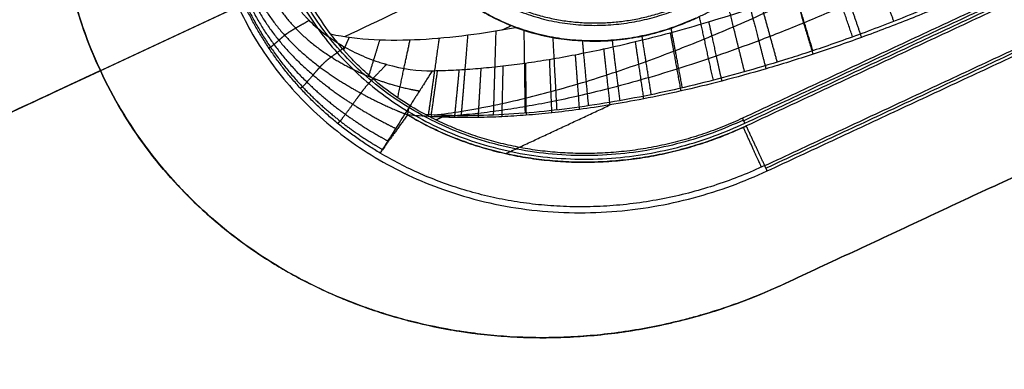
# Model space of a CAD drawing. Header units: millimetres. Extents: x -1437 to 1444, y -1373 to 1332.
# Tile 192 of 256: x -448 to -423, y 804 to 813. Entities that reach past the tile are written whole.
import ezdxf

# ---------------------------------------------------------------- set-up
doc = ezdxf.new("R2010")
doc.units = ezdxf.units.MM
doc.layers.add('Default', color=7, linetype='Continuous', true_color=0x000000)

msp = doc.modelspace()

# ---------------------------------------------------------------- linework, layer by layer
at = {"layer": 'Default'}
msp.add_line((228.577, 1126.321, -991.386), (-587.1, 745.965, -991.386), dxfattribs=at)
for points, degree, knots in [([(-587.1, 745.965, -977.576), (-592.326, 757.172, -977.576), (-596.982, 768.625, -978.074), (-603.105, 786.178, -979.563), (-605.002, 792.092, -980.182), (-607.629, 801.056, -981.295), (-608.469, 804.06, -981.697), (-609.672, 808.59, -982.344), (-610.261, 810.861, -982.68), (-610.922, 813.521, -983.09), (-611.247, 814.853, -983.301), (-611.408, 815.52, -983.407), (-611.477, 815.806, -983.453), (-611.523, 815.997, -983.484), (-611.546, 816.094, -983.499), (-614.433, 828.183, -985.449), (-616.685, 840.253, -987.82), (-619.11, 858.484, -992.001), (-619.759, 864.582, -993.498), (-620.489, 873.763, -995.896), (-620.692, 876.83, -996.72), (-620.934, 881.438, -997.993), (-621.04, 883.744, -998.639), (-621.136, 886.439, -999.409), (-621.172, 887.595, -999.742), (-621.194, 888.366, -999.965), (-621.204, 888.753, -1000.077), (-621.371, 895.28, -1001.977), (-621.36, 901.446, -1003.862), (-621.085, 910.731, -1006.827), (-620.951, 913.832, -1007.839), (-620.684, 918.493, -1009.389), (-620.534, 920.825, -1010.173), (-620.33, 923.551, -1011.101), (-620.221, 924.915, -1011.569), (-620.165, 925.597, -1011.804), (-620.136, 925.938, -1011.921), (-620.124, 926.085, -1011.972), (-620.115, 926.182, -1012.005), (-620.111, 926.229, -1012.022), (-619.559, 932.711, -1014.26), (-618.827, 939.129, -1016.558), (-617.447, 948.737, -1020.111), (-616.94, 951.936, -1021.313), (-616.108, 956.731, -1023.141), (-615.674, 959.127, -1024.062), (-615.136, 961.921, -1025.146), (-614.86, 963.318, -1025.691), (-614.719, 964.016, -1025.964), (-614.649, 964.365, -1026.1), (-614.618, 964.514, -1026.159), (-614.598, 964.614, -1026.198), (-614.588, 964.662, -1026.217), (-611.881, 977.95, -1031.426), (-608.424, 991.037, -1036.82), (-602.063, 1010.462, -1045.112), (-599.747, 1016.902, -1047.909), (-595.975, 1026.513, -1052.141), (-594.668, 1029.708, -1053.557), (-592.633, 1034.489, -1055.688), (-591.597, 1036.876, -1056.755), (-590.355, 1039.656, -1058.002), (-589.726, 1041.044, -1058.626), (-589.409, 1041.738, -1058.938), (-589.273, 1042.036, -1059.072), (-589.182, 1042.234, -1059.162), (-589.137, 1042.331, -1059.205), (-583.175, 1055.311, -1065.05), (-576.532, 1067.86, -1070.806), (-568.245, 1081.607, -1077.136), (-567.196, 1083.32, -1077.925), (-566.133, 1085.026, -1078.711), (-565.956, 1085.31, -1078.842), (-565.893, 1085.41, -1078.888), (-565.769, 1085.608, -1078.979), (-565.459, 1086.105, -1079.208), (-564.649, 1087.393, -1079.801), (-561.884, 1091.739, -1081.803), (-557.24, 1098.78, -1085.04), (-552.94, 1104.936, -1087.858), (-549.651, 1109.514, -1089.946), (-547.991, 1111.793, -1090.983), (-546.026, 1114.435, -1092.182), (-545.037, 1115.752, -1092.779), (-544.541, 1116.409, -1093.077), (-544.292, 1116.737, -1093.225), (-544.168, 1116.901, -1093.3), (-544.114, 1116.972, -1093.332), (-544.079, 1117.019, -1093.353), (-544.06, 1117.043, -1093.364), (-539.755, 1122.715, -1095.93), (-535.272, 1128.316, -1098.445), (-528.257, 1136.643, -1102.135), (-525.87, 1139.407, -1103.35), (-522.216, 1143.534, -1105.151), (-520.372, 1145.593, -1106.046), (-518.187, 1147.987, -1107.078), (-517.087, 1149.182, -1107.592), (-516.535, 1149.779, -1107.848), (-516.258, 1150.077, -1107.976), (-516.12, 1150.226, -1108.04), (-516.061, 1150.29, -1108.067), (-516.021, 1150.333, -1108.086), (-516, 1150.355, -1108.095), (-511.223, 1155.498, -1110.298), (-506.326, 1160.543, -1112.416), (-498.772, 1167.992, -1115.468), (-494.944, 1171.687, -1116.964), (-490.386, 1175.946, -1118.651), (-488.085, 1178.063, -1119.48), (-486.928, 1179.118, -1119.891), (-486.431, 1179.57, -1120.067), (-486.1, 1179.871, -1120.183), (-485.933, 1180.022, -1120.242), (-475.208, 1189.731, -1124.001), (-464.148, 1198.953, -1127.331), (-446.819, 1212.274, -1131.697), (-440.919, 1216.629, -1133.047), (-431.887, 1223.033, -1134.906), (-427.325, 1226.203, -1135.794), (-421.922, 1229.845, -1136.754), (-419.201, 1231.652, -1137.215), (-417.836, 1232.552, -1137.441), (-417.249, 1232.936, -1137.537), (-416.858, 1233.193, -1137.601), (-416.66, 1233.322, -1137.633), (-391.694, 1249.65, -1141.659), (-365.56, 1264.162, -1143.73), (-338.174, 1276.932, -1143.73)], 3, [0, 0, 0, 0, 36.313631, 36.313631, 54.470446, 54.470446, 63.548854, 63.548854, 68.088058, 70.35766, 71.492461, 72.059861, 72.343561, 72.343561, 72.627262, 72.627262, 108.940892, 108.940892, 127.097708, 127.097708, 136.176115, 136.176115, 140.715319, 142.984921, 144.119722, 144.119722, 145.254523, 145.254523, 163.411339, 163.411339, 172.489746, 172.489746, 177.02895, 179.298552, 180.433353, 181.000753, 181.284454, 181.426304, 181.426304, 181.568154, 181.568154, 199.724969, 199.724969, 208.803377, 208.803377, 213.342581, 215.612183, 216.746984, 217.314384, 217.598084, 217.739935, 217.739935, 217.881785, 217.881785, 254.195415, 254.195415, 272.352231, 272.352231, 281.430639, 281.430639, 285.969842, 288.239444, 289.374245, 289.941646, 290.225346, 290.225346, 290.509046, 290.509046, 326.822677, 326.822677, 331.361881, 331.929281, 331.929281, 332.212982, 332.212982, 332.496682, 333.631483, 335.901085, 344.979492, 354.0579, 354.0579, 358.597104, 360.866706, 362.001507, 362.568907, 362.852608, 362.994458, 363.065383, 363.065383, 363.136308, 363.136308, 381.293123, 381.293123, 390.371531, 390.371531, 394.910735, 397.180337, 398.315138, 398.882538, 399.166238, 399.308088, 399.379014, 399.379014, 399.449939, 399.449939, 417.606754, 417.606754, 426.685162, 431.224365, 433.493967, 434.628768, 435.196169, 435.196169, 435.763569, 435.763569, 472.0772, 472.0772, 490.234016, 490.234016, 499.312423, 503.851627, 506.121229, 507.25603, 507.82343, 507.82343, 508.390831, 508.390831, 581.018092, 581.018092, 581.018092, 581.018092]), ([(-586.027, 746.465, -977.991), (-591.009, 757.15, -977.991), (-595.477, 768.077, -978.45), (-601.383, 784.782, -979.806), (-603.22, 790.403, -980.369), (-605.773, 798.907, -981.378), (-606.999, 803.177, -981.923), (-608.341, 808.189, -982.631), (-608.989, 810.703, -983.002), (-609.308, 811.962, -983.192), (-609.466, 812.591, -983.288), (-609.544, 812.906, -983.337), (-609.578, 813.041, -983.357), (-609.6, 813.131, -983.371), (-609.611, 813.175, -983.378), (-612.577, 825.111, -985.22), (-614.918, 837.065, -987.493), (-617.492, 855.05, -991.495), (-618.193, 861.053, -992.927), (-619.009, 870.067, -995.216), (-619.241, 873.073, -996.002), (-619.53, 877.584, -997.215), (-619.659, 879.839, -997.831), (-619.785, 882.472, -998.563), (-619.841, 883.788, -998.933), (-619.867, 884.446, -999.118), (-619.88, 884.775, -999.211), (-619.885, 884.916, -999.251), (-619.889, 885.01, -999.278), (-619.891, 885.055, -999.291), (-620.364, 897.649, -1002.863), (-620.136, 910.187, -1006.801), (-618.732, 928.957, -1013.182), (-618.087, 935.208, -1015.387), (-616.853, 944.574, -1018.798), (-616.398, 947.694, -1019.952), (-615.648, 952.371, -1021.707), (-615.257, 954.709, -1022.591), (-614.771, 957.436, -1023.632), (-614.52, 958.799, -1024.155), (-614.393, 959.48, -1024.417), (-614.329, 959.821, -1024.549), (-614.302, 959.967, -1024.605), (-614.284, 960.064, -1024.642), (-614.275, 960.111, -1024.66), (-611.798, 973.213, -1029.714), (-608.576, 986.111, -1034.967), (-602.615, 1005.231, -1043.039), (-600.439, 1011.566, -1045.762), (-596.894, 1021.014, -1049.88), (-595.666, 1024.154, -1051.258), (-593.752, 1028.851, -1053.332), (-592.778, 1031.196, -1054.371), (-591.611, 1033.926, -1055.585), (-591.02, 1035.289, -1056.193), (-590.722, 1035.97, -1056.497), (-590.573, 1036.311, -1056.649), (-590.509, 1036.457, -1056.714), (-590.466, 1036.554, -1056.758), (-590.446, 1036.601, -1056.778), (-584.712, 1049.637, -1062.601), (-578.291, 1062.24, -1068.357), (-567.617, 1080.619, -1076.784), (-563.886, 1086.659, -1079.559), (-558.031, 1095.594, -1083.655), (-556.037, 1098.552, -1085.009), (-552.982, 1102.959, -1087.022), (-551.438, 1105.154, -1088.024), (-549.609, 1107.703, -1089.185), (-548.688, 1108.975, -1089.763), (-548.225, 1109.61, -1090.052), (-548.027, 1109.881, -1090.175), (-547.895, 1110.063, -1090.258), (-547.829, 1110.152, -1090.298), (-539.13, 1122.036, -1095.697), (-529.9, 1133.369, -1100.773), (-515.189, 1149.748, -1107.86), (-510.141, 1155.103, -1110.134), (-502.355, 1162.988, -1113.405), (-499.725, 1165.592, -1114.472), (-495.725, 1169.461, -1116.036), (-493.713, 1171.387, -1116.809), (-491.68, 1173.299, -1117.568), (-490.321, 1174.57, -1118.07), (-489.64, 1175.203, -1118.32), (-477.985, 1185.987, -1122.55), (-466.556, 1195.67, -1126.098), (-448.747, 1209.547, -1130.713), (-442.699, 1214.064, -1132.134), (-433.463, 1220.683, -1134.083), (-430.357, 1222.862, -1134.703), (-425.657, 1226.093, -1135.586), (-423.297, 1227.699, -1136.016), (-420.922, 1229.29, -1136.429), (-419.335, 1230.348, -1136.7), (-418.537, 1230.877, -1136.834), (-405.024, 1239.79, -1139.069), (-391.994, 1247.694, -1140.659), (-365.327, 1262.563, -1142.782), (-351.69, 1269.527, -1143.315), (-337.751, 1276.027, -1143.315)], 3, [0, 0, 0, 0, 36.205898, 36.205898, 54.308847, 54.308847, 63.360322, 67.886059, 70.148928, 71.280362, 71.846079, 72.128938, 72.270367, 72.270367, 72.411796, 72.411796, 108.617695, 108.617695, 126.720644, 126.720644, 135.772118, 135.772118, 140.297856, 142.560724, 143.692159, 144.257876, 144.540734, 144.682164, 144.682164, 144.823593, 144.823593, 181.029491, 181.029491, 199.13244, 199.13244, 208.183915, 208.183915, 212.709652, 214.972521, 216.103955, 216.669672, 216.952531, 217.09396, 217.09396, 217.235389, 217.235389, 253.441287, 253.441287, 271.544237, 271.544237, 280.595711, 280.595711, 285.121448, 287.384317, 288.515751, 289.081469, 289.364327, 289.505756, 289.505756, 289.647186, 289.647186, 325.853084, 325.853084, 343.956033, 343.956033, 353.007508, 353.007508, 357.533245, 359.796113, 360.927548, 361.493265, 361.776124, 361.776124, 362.058982, 362.058982, 398.26488, 398.26488, 416.367829, 416.367829, 425.419304, 425.419304, 429.945041, 432.20791, 432.20791, 434.470779, 434.470779, 470.676677, 470.676677, 488.779626, 488.779626, 497.8311, 497.8311, 502.356838, 504.619706, 504.619706, 506.882575, 506.882575, 543.088473, 543.088473, 579.294371, 579.294371, 579.294371, 579.294371]), ([(-587.1, 745.965, -977.576), (-567.854, 754.94, -994.595), (-509.054, 782.358, -1041.462), (-373.784, 845.436, -1118.87), (-253.763, 901.402, -1143.73), (-179.261, 936.143, -1143.73)], 3, [2.41548, 2.41548, 2.41548, 2.41548, 70.396144, 198.636056, 404.995527, 404.995527, 404.995527, 404.995527]), ([(-586.027, 746.465, -977.991), (-567.037, 755.32, -994.733), (-508.527, 782.604, -1041.295), (-373.66, 845.494, -1118.472), (-253.716, 901.424, -1143.315), (-179.261, 936.143, -1143.315)], 3, [2.408267, 2.408267, 2.408267, 2.408267, 69.367076, 197.537893, 403.786179, 403.786179, 403.786179, 403.786179]), ([(-438.775, 828.622, -978.155), (-439.267, 828.393, -978.155), (-439.742, 828.139, -978.154), (-440.429, 827.722, -978.152), (-440.767, 827.504, -978.15), (-441.15, 827.234, -978.148), (-441.338, 827.094, -978.147), (-441.419, 827.034, -978.147), (-441.472, 826.993, -978.146), (-441.5, 826.972, -978.146), (-441.925, 826.645, -978.143), (-442.305, 826.32, -978.139), (-442.846, 825.808, -978.134), (-443.109, 825.545, -978.13), (-443.402, 825.228, -978.126), (-443.546, 825.067, -978.124), (-443.617, 824.985, -978.123), (-443.647, 824.95, -978.123), (-443.668, 824.927, -978.122), (-443.679, 824.914, -978.122), (-443.978, 824.564, -978.118), (-444.385, 824.038, -978.111), (-444.813, 823.395, -978.102), (-445.015, 823.065, -978.097), (-445.113, 822.899, -978.095), (-445.154, 822.827, -978.094), (-445.182, 822.779, -978.093), (-445.197, 822.753, -978.093), (-445.408, 822.377, -978.087), (-445.681, 821.838, -978.08), (-445.952, 821.192, -978.071), (-446.076, 820.866, -978.066), (-446.127, 820.725, -978.064), (-446.16, 820.631, -978.063), (-446.177, 820.582, -978.062), (-446.441, 819.808, -978.052), (-446.618, 819.076, -978.043), (-446.833, 817.601, -978.026), (-446.87, 816.861, -978.018), (-446.77, 814.616, -977.998), (-446.424, 813.197, -977.991), (-445.798, 811.855, -977.991)], 3, [0, 0, 0, 0, 1.081886, 1.081886, 1.622829, 1.893301, 2.028537, 2.096155, 2.096155, 2.163772, 2.163772, 3.245659, 3.245659, 3.786602, 4.057073, 4.192309, 4.259927, 4.293736, 4.293736, 4.327545, 4.327545, 5.409431, 5.950374, 6.220846, 6.356082, 6.423699, 6.423699, 6.491317, 6.491317, 7.573204, 8.114147, 8.384618, 8.519854, 8.519854, 8.65509, 8.65509, 10.818862, 10.818862, 12.982635, 12.982635, 17.310179, 17.310179, 17.310179, 17.310179]), ([(-445.798, 811.855, -977.576), (-446.111, 812.527, -977.576), (-446.476, 813.564, -977.578), (-446.683, 814.645, -977.585), (-446.786, 815.376, -977.59), (-446.82, 815.747, -977.593), (-446.87, 816.867, -977.602), (-446.832, 817.609, -977.61), (-446.67, 818.716, -977.623), (-446.563, 819.268, -977.63), (-446.391, 819.908, -977.638), (-446.294, 820.228, -977.642), (-446.25, 820.364, -977.644), (-446.22, 820.456, -977.645), (-446.205, 820.5, -977.646), (-446.06, 820.924, -977.652), (-445.841, 821.482, -977.659), (-445.538, 822.116, -977.668), (-445.375, 822.429, -977.673), (-445.291, 822.584, -977.675), (-445.254, 822.651, -977.676), (-445.229, 822.695, -977.676), (-445.218, 822.715, -977.677), (-444.987, 823.123, -977.682), (-444.634, 823.683, -977.69), (-444.175, 824.305, -977.699), (-443.933, 824.609, -977.703), (-443.81, 824.759, -977.705), (-443.747, 824.834, -977.706), (-443.72, 824.865, -977.706), (-443.702, 824.887, -977.706), (-443.694, 824.896, -977.707), (-443.363, 825.282, -977.712), (-443.023, 825.64, -977.716), (-442.483, 826.151, -977.722), (-442.206, 826.401, -977.725), (-441.87, 826.681, -977.728), (-441.698, 826.818, -977.729), (-441.624, 826.876, -977.73), (-441.574, 826.915, -977.73), (-441.551, 826.933, -977.73), (-440.674, 827.608, -977.736), (-439.758, 828.164, -977.74), (-438.775, 828.622, -977.74)], 3, [0, 0, 0, 0, 2.1622, 3.2433, 3.2433, 4.3244, 4.3244, 6.486601, 6.486601, 7.567701, 8.108251, 8.378526, 8.513663, 8.513663, 8.648801, 8.648801, 9.729901, 10.270451, 10.540726, 10.675863, 10.743432, 10.743432, 10.811001, 10.811001, 11.892101, 12.432651, 12.702926, 12.838064, 12.905632, 12.939417, 12.939417, 12.973201, 12.973201, 14.054301, 14.054301, 14.594851, 14.865126, 15.000264, 15.067833, 15.067833, 15.135401, 15.135401, 17.297601, 17.297601, 17.297601, 17.297601]), ([(-442.734, 818.617, -971), (-442.782, 818.363, -971.016), (-442.858, 817.852, -971.042), (-442.915, 817.075, -971.07), (-442.874, 816.039, -971.106), (-442.624, 814.764, -971.138), (-442.173, 813.545, -971.148), (-441.525, 812.419, -971.121), (-440.709, 811.412, -971.08), (-439.942, 810.715, -971.045), (-439.312, 810.258, -971.027), (-438.873, 809.984, -971.01), (-438.649, 809.856, -971)], 5, [-0.000078, -0.000078, -0.000078, -0.000078, -0.000078, -0.000078, 0.125, 0.250001, 0.375001, 0.500001, 0.625001, 0.750001, 0.875, 0.999986, 0.999986, 0.999986, 0.999986, 0.999986, 0.999986]), ([(-442.478, 818.582, -970.627), (-442.54, 818.338, -970.653), (-442.644, 817.841, -970.695), (-442.74, 817.08, -970.738), (-442.746, 816.051, -970.792), (-442.539, 814.782, -970.837), (-442.107, 813.574, -970.847), (-441.441, 812.484, -970.794), (-440.595, 811.53, -970.723), (-439.809, 810.877, -970.674), (-439.172, 810.45, -970.655), (-438.733, 810.194, -970.638), (-438.511, 810.074, -970.627)], 5, [-0.000035, -0.000035, -0.000035, -0.000035, -0.000035, -0.000035, 0.125, 0.250001, 0.375001, 0.500001, 0.625001, 0.750001, 0.875, 1, 1, 1, 1, 1, 1]), ([(-442.107, 818.532, -970.377), (-442.19, 818.299, -970.405), (-442.334, 817.819, -970.445), (-442.486, 817.074, -970.476), (-442.556, 816.056, -970.513), (-442.41, 814.8, -970.544), (-442.008, 813.618, -970.549), (-441.322, 812.587, -970.491), (-440.441, 811.712, -970.428), (-439.626, 811.12, -970.397), (-438.977, 810.731, -970.395), (-438.534, 810.499, -970.386), (-438.311, 810.39, -970.377)], 5, [-0.0000067, -0.0000067, -0.0000067, -0.0000067, -0.0000067, -0.0000067, 0.1250003, 0.2500007, 0.375001, 0.5000013, 0.625001, 0.7500007, 0.8750003, 0.9999428, 0.9999428, 0.9999428, 0.9999428, 0.9999428, 0.9999428]), ([(-441.675, 818.474, -970.287), (-441.781, 818.252, -970.303), (-441.969, 817.791, -970.317), (-442.18, 817.068, -970.304), (-442.317, 816.067, -970.285), (-442.238, 814.832, -970.27), (-441.875, 813.678, -970.263), (-441.177, 812.707, -970.222), (-440.268, 811.911, -970.207), (-439.426, 811.385, -970.232), (-438.759, 811.047, -970.271), (-438.304, 810.849, -970.286), (-438.077, 810.759, -970.287)], 5, [-8.666014, -8.666014, -8.666014, -8.666014, -8.666014, -8.666014, -7.582759, -6.499505, -5.41625, -4.332995, -3.249746, -2.166498, -1.083249, 0, 0, 0, 0, 0, 0]), ([(-440.991, 818.382, -970.157), (-441.128, 818.181, -970.16), (-441.375, 817.755, -970.14), (-441.659, 817.078, -970.069), (-441.882, 816.128, -969.972), (-441.893, 814.94, -969.893), (-441.599, 813.81, -969.871), (-440.906, 812.88, -969.862), (-439.986, 812.155, -969.923), (-439.121, 811.723, -970.024), (-438.427, 811.488, -970.112), (-437.947, 811.38, -970.149), (-437.708, 811.342, -970.157)], 5, [0, 0, 0, 0, 0, 0, 0.125, 0.250001, 0.375001, 0.500001, 0.625001, 0.750001, 0.875, 1, 1, 1, 1, 1, 1]), ([(-440.406, 818.283, -969.794), (-440.521, 818.148, -969.808), (-440.631, 817.998, -969.811), (-440.787, 817.749, -969.805), (-440.837, 817.663, -969.802), (-440.909, 817.526, -969.794), (-440.944, 817.457, -969.79), (-440.984, 817.373, -969.784), (-441.001, 817.337, -969.781), (-441.012, 817.312, -969.78), (-441.018, 817.299, -969.779), (-441.1, 817.115, -969.765), (-441.167, 816.938, -969.75), (-441.252, 816.665, -969.726), (-441.277, 816.573, -969.718), (-441.323, 816.386, -969.703), (-441.343, 816.294, -969.695), (-441.395, 816.003, -969.672), (-441.418, 815.812, -969.659), (-441.432, 815.532, -969.642), (-441.434, 815.393, -969.635), (-441.428, 815.235, -969.627), (-441.424, 815.168, -969.624), (-441.421, 815.123, -969.622), (-441.419, 815.103, -969.621), (-441.382, 814.686, -969.605), (-441.287, 814.329, -969.601), (-441.065, 813.858, -969.601), (-440.974, 813.705, -969.602), (-440.813, 813.481, -969.607), (-440.756, 813.407, -969.609), (-440.663, 813.299, -969.613), (-440.615, 813.245, -969.615), (-440.565, 813.193, -969.618), (-440.531, 813.157, -969.62), (-440.512, 813.138, -969.621), (-440.37, 812.997, -969.629), (-440.231, 812.878, -969.638), (-440.007, 812.71, -969.655), (-439.929, 812.656, -969.661), (-439.768, 812.551, -969.674), (-439.683, 812.5, -969.682), (-439.431, 812.357, -969.704), (-439.258, 812.273, -969.72), (-438.993, 812.164, -969.744), (-438.904, 812.13, -969.751), (-438.77, 812.084, -969.762), (-438.702, 812.061, -969.768), (-438.623, 812.037, -969.774), (-438.589, 812.027, -969.776), (-438.567, 812.021, -969.778), (-438.557, 812.018, -969.778), (-438.127, 811.897, -969.808), (-437.738, 811.848, -969.821), (-437.383, 811.854, -969.793)], 3, [0, 0, 0, 0, 0.49644, 0.49644, 0.744659, 0.744659, 0.868769, 0.930824, 0.961852, 0.961852, 0.992879, 0.992879, 1.489319, 1.489319, 1.737538, 1.737538, 1.985758, 1.985758, 2.482198, 2.482198, 2.730417, 2.854527, 2.916582, 2.916582, 2.978637, 2.978637, 3.971516, 3.971516, 4.467956, 4.467956, 4.716176, 4.716176, 4.840286, 4.90234, 4.90234, 4.964395, 4.964395, 5.460835, 5.460835, 5.709055, 5.709055, 5.957274, 5.957274, 6.453714, 6.453714, 6.701934, 6.701934, 6.826044, 6.888099, 6.919126, 6.919126, 6.950154, 6.950154, 7.943033, 7.943033, 7.943033, 7.943033]), ([(-437.383, 811.854, -969.793), (-437.341, 811.854, -969.789), (-437.116, 811.859, -969.771), (-436.706, 811.876, -969.737), (-436.151, 811.916, -969.691), (-435.589, 811.974, -969.644), (-435.011, 812.048, -969.594), (-434.4, 812.142, -969.541), (-433.739, 812.261, -969.483), (-433.013, 812.409, -969.419), (-432.209, 812.594, -969.346), (-431.321, 812.821, -969.265), (-430.348, 813.098, -969.175), (-429.294, 813.427, -969.075), (-428.178, 813.807, -968.968), (-427.026, 814.234, -968.856), (-425.876, 814.694, -968.742), (-424.75, 815.176, -968.629), (-424.016, 815.51, -968.554), (-423.653, 815.681, -968.517)], 3, [0, 0, 0, 0, 0.108432, 0.577428, 1.046855, 1.518807, 2.001869, 2.511483, 3.064341, 3.674743, 4.35318, 5.106417, 5.938272, 6.846286, 7.818166, 8.83086, 9.85721, 10.847205, 11.828004, 11.828004, 11.828004, 11.828004]), ([(-435.271, 812.951, -970.502), (-435.423, 813.007, -970.414), (-435.574, 813.071, -970.33), (-435.799, 813.178, -970.211), (-435.91, 813.235, -970.153), (-436.021, 813.296, -970.099), (-436.094, 813.338, -970.063), (-436.132, 813.361, -970.044), (-436.306, 813.466, -969.961), (-436.441, 813.556, -969.9), (-436.7, 813.75, -969.79), (-436.826, 813.853, -969.74), (-437.178, 814.174, -969.609), (-437.39, 814.409, -969.544), (-437.669, 814.787, -969.479), (-437.756, 814.918, -969.463), (-437.875, 815.119, -969.446), (-437.933, 815.222, -969.44), (-437.995, 815.343, -969.437), (-438.025, 815.404, -969.436), (-438.04, 815.435, -969.436), (-438.047, 815.451, -969.436), (-438.05, 815.457, -969.436), (-438.052, 815.462, -969.436), (-438.054, 815.465, -969.436), (-438.054, 815.466, -969.435)], 3, [0, 0, 0, 0, 0.443989, 0.443989, 0.665983, 0.776981, 0.776981, 0.887978, 0.887978, 1.331967, 1.331967, 1.775956, 1.775956, 2.663934, 2.663934, 3.107923, 3.107923, 3.329917, 3.440915, 3.496413, 3.524162, 3.538037, 3.544974, 3.544974, 3.551912, 3.551912, 3.551912, 3.551912]), ([(-423.439, 815.22, -969.772), (-423.797, 815.026, -969.798), (-424.523, 814.645, -969.849), (-425.644, 814.091, -969.92), (-426.794, 813.561, -969.987), (-427.953, 813.064, -970.047), (-429.082, 812.618, -970.1), (-430.154, 812.229, -970.144), (-431.151, 811.899, -970.18), (-432.066, 811.624, -970.209), (-432.9, 811.398, -970.231), (-433.658, 811.214, -970.249), (-434.352, 811.065, -970.262), (-434.998, 810.944, -970.272), (-435.614, 810.846, -970.279), (-436.217, 810.768, -970.284), (-436.773, 810.713, -970.287), (-437.13, 810.689, -970.287), (-437.287, 810.681, -970.287)], 3, [0.130697, 0.130697, 0.130697, 0.130697, 1.20398, 2.287327, 3.410457, 4.518642, 5.582165, 6.5758, 7.486095, 8.310358, 9.052769, 9.720728, 10.325718, 10.883385, 11.411998, 11.928452, 12.442144, 12.840232, 12.840232, 12.840232, 12.840232]), ([(-437.336, 810.73, -971.632), (-437.101, 810.758, -971.632), (-436.592, 810.83, -971.63), (-435.823, 810.973, -971.621), (-435.028, 811.153, -971.605), (-434.247, 811.356, -971.584), (-433.477, 811.581, -971.557), (-432.716, 811.825, -971.525), (-431.964, 812.087, -971.487), (-431.22, 812.364, -971.446), (-430.482, 812.658, -971.399), (-429.734, 812.973, -971.346), (-428.953, 813.319, -971.286), (-428.109, 813.713, -971.215), (-427.204, 814.158, -971.132), (-426.312, 814.621, -971.042), (-425.731, 814.937, -970.979), (-425.466, 815.084, -970.949)], 3, [3.329329, 3.329329, 3.329329, 3.329329, 3.960576, 4.704382, 5.441563, 6.177771, 6.913975, 7.65011, 8.386977, 9.123641, 9.860148, 10.60827, 11.397457, 12.264098, 13.23376, 14.253221, 15.118064, 15.118064, 15.118064, 15.118064]), ([(-435.271, 812.951, -970.502), (-435.018, 812.857, -970.651), (-434.721, 812.769, -970.774), (-434.036, 812.64, -970.971), (-433.653, 812.6, -971.044), (-433.181, 812.605, -971.097), (-433.132, 812.606, -971.102), (-433.03, 812.61, -971.111), (-432.979, 812.612, -971.116), (-432.824, 812.622, -971.128), (-432.72, 812.631, -971.135), (-432.407, 812.667, -971.151), (-432.195, 812.702, -971.155), (-431.555, 812.844, -971.15), (-431.16, 812.979, -971.121), (-430.709, 813.18, -971.056), (-430.619, 813.223, -971.04), (-430.447, 813.308, -971.008), (-430.365, 813.352, -970.99), (-430.126, 813.486, -970.932), (-429.978, 813.577, -970.887), (-429.57, 813.852, -970.735), (-429.343, 814.036, -970.609), (-429.13, 814.227, -970.44), (-429.109, 814.247, -970.423), (-429.066, 814.287, -970.386), (-429.045, 814.306, -970.367), (-428.984, 814.365, -970.309), (-428.945, 814.403, -970.27), (-428.835, 814.514, -970.146), (-428.769, 814.583, -970.059), (-428.696, 814.664, -969.942), (-428.684, 814.678, -969.922), (-428.658, 814.707, -969.877), (-428.62, 814.75, -969.809), (-428.586, 814.789, -969.739), (-428.524, 814.864, -969.597), (-428.488, 814.908, -969.498), (-428.458, 814.945, -969.396)], 3, [-6.843962, -6.843962, -6.843962, -6.843962, -5.988467, -5.988467, -5.132971, -5.132971, -5.026034, -5.026034, -4.919098, -4.919098, -4.705224, -4.705224, -4.277476, -4.277476, -3.421981, -3.421981, -3.208107, -3.208107, -2.994233, -2.994233, -2.566486, -2.566486, -1.71099, -1.71099, -1.604054, -1.604054, -1.497117, -1.497117, -1.283243, -1.283243, -0.855495, -0.855495, -0.748558, -0.748558, -0.641621, -0.427748, -0.427748, 0, 0, 0, 0]), ([(-440.502, 813.129, -969.621), (-440.578, 813.084, -969.666), (-440.724, 812.999, -969.761), (-440.857, 812.928, -969.865), (-440.969, 812.864, -970.003), (-441.074, 812.79, -970.151), (-441.124, 812.75, -970.228)], 5, [-0.0000005, -0.0000005, -0.0000005, -0.0000005, -0.0000005, -0.0000005, 0.2201723, 0.4403445, 0.4403445, 0.4403445, 0.4403445, 0.4403445, 0.4403445]), ([(-439.962, 812.787, -971.169), (-439.613, 812.708, -971.126), (-439.241, 812.664, -971.077), (-438.476, 812.624, -970.973), (-438.084, 812.628, -970.918), (-436.893, 812.691, -970.749), (-436.083, 812.801, -970.627), (-435.271, 812.951, -970.502)], 3, [-3.967825, -3.967825, -3.967825, -3.967825, -2.975869, -2.975869, -1.983913, -1.983913, 0, 0, 0, 0]), ([(-441.124, 812.75, -970.228), (-441.156, 812.725, -970.277), (-441.218, 812.675, -970.378), (-441.304, 812.599, -970.539), (-441.405, 812.508, -970.781), (-441.477, 812.449, -971.05), (-441.509, 812.431, -971.253), (-441.523, 812.429, -971.383), (-441.528, 812.43, -971.446)], 5, [0.4403445, 0.4403445, 0.4403445, 0.4403445, 0.4403445, 0.4403445, 0.5802584, 0.7201723, 0.8600861, 0.9999962, 0.9999962, 0.9999962, 0.9999962, 0.9999962, 0.9999962]), ([(-437.556, 810.742, -971.632), (-438.078, 811.021, -971.632), (-438.526, 811.337, -971.597), (-438.919, 811.674, -971.523), (-438.933, 811.686, -971.52), (-438.958, 811.708, -971.515), (-438.996, 811.742, -971.508), (-439.084, 811.82, -971.489), (-439.157, 811.888, -971.472), (-439.3, 812.026, -971.435), (-439.392, 812.119, -971.407), (-439.502, 812.236, -971.37), (-439.522, 812.258, -971.363), (-439.563, 812.303, -971.348), (-439.624, 812.371, -971.325), (-439.685, 812.442, -971.3), (-439.806, 812.586, -971.248), (-439.885, 812.685, -971.21), (-439.962, 812.787, -971.169)], 3, [-2.857056, -2.857056, -2.857056, -2.857056, -1.428528, -1.428528, -1.383886, -1.383886, -1.339245, -1.249962, -1.071396, -1.071396, -0.714264, -0.714264, -0.624981, -0.624981, -0.535698, -0.357132, -0.357132, 0, 0, 0, 0]), ([(-439.604, 812.455, -969.689), (-439.677, 812.397, -969.742), (-439.82, 812.289, -969.844), (-439.956, 812.2, -969.929), (-440.064, 812.116, -970.045), (-440.176, 812.007, -970.161), (-440.232, 811.946, -970.219)], 5, [0, 0, 0, 0, 0, 0, 0.2201723, 0.4403445, 0.4403445, 0.4403445, 0.4403445, 0.4403445, 0.4403445]), ([(-440.232, 811.946, -970.219), (-440.268, 811.907, -970.255), (-440.339, 811.827, -970.335), (-440.443, 811.702, -970.47), (-440.572, 811.549, -970.708), (-440.665, 811.447, -971.002), (-440.707, 811.416, -971.23), (-440.725, 811.411, -971.376), (-440.731, 811.413, -971.446)], 5, [0.4403445, 0.4403445, 0.4403445, 0.4403445, 0.4403445, 0.4403445, 0.5802584, 0.7201723, 0.8600861, 0.9999972, 0.9999972, 0.9999972, 0.9999972, 0.9999972, 0.9999972]), ([(-438.547, 812.015, -969.779), (-438.613, 811.942, -969.849), (-438.748, 811.798, -969.971), (-438.885, 811.666, -970.055), (-439.004, 811.533, -970.147), (-439.13, 811.373, -970.218), (-439.195, 811.285, -970.249)], 5, [0, 0, 0, 0, 0, 0, 0.2201723, 0.4403445, 0.4403445, 0.4403445, 0.4403445, 0.4403445, 0.4403445]), ([(-445.798, 811.855, -977.991), (-445.474, 811.159, -977.991), (-444.89, 810.182, -977.994), (-444.042, 809.158, -978.002), (-443.642, 808.744, -978.006), (-443.368, 808.473, -978.009), (-443.225, 808.339, -978.011), (-442.794, 807.955, -978.016), (-442.495, 807.714, -978.02), (-441.871, 807.259, -978.028), (-441.545, 807.045, -978.032), (-440.873, 806.649, -978.042), (-440.354, 806.376, -978.049), (-439.724, 806.1, -978.057), (-439.449, 805.99, -978.061), (-439.264, 805.919, -978.064), (-439.173, 805.886, -978.065), (-438.695, 805.715, -978.071), (-438.111, 805.537, -978.079), (-437.412, 805.377, -978.088), (-437.059, 805.309, -978.093), (-436.881, 805.278, -978.095), (-436.804, 805.265, -978.096), (-436.753, 805.257, -978.096), (-436.729, 805.253, -978.097), (-436.27, 805.181, -978.102), (-435.619, 805.111, -978.11), (-434.853, 805.083, -978.118), (-434.468, 805.083, -978.122), (-434.275, 805.087, -978.124), (-434.193, 805.089, -978.125), (-434.138, 805.091, -978.125), (-434.112, 805.092, -978.125), (-433.609, 805.11, -978.13), (-433.137, 805.15, -978.134), (-432.433, 805.245, -978.14), (-432.082, 805.301, -978.142), (-431.673, 805.383, -978.145), (-431.498, 805.421, -978.146), (-431.382, 805.447, -978.146), (-431.326, 805.459, -978.147), (-430.295, 805.703, -978.152), (-429.353, 806.031, -978.155), (-428.439, 806.457, -978.155)], 3, [0, 0, 0, 0, 2.16185, 3.242775, 3.783237, 3.783237, 4.323699, 4.323699, 5.404624, 5.404624, 6.485549, 6.485549, 7.566474, 8.106936, 8.377168, 8.377168, 8.647399, 8.647399, 9.728324, 10.268786, 10.539017, 10.674133, 10.741691, 10.741691, 10.809249, 10.809249, 11.890173, 12.430636, 12.700867, 12.835983, 12.903541, 12.903541, 12.971098, 12.971098, 14.052023, 14.052023, 14.592486, 14.862717, 14.997832, 14.997832, 15.132948, 15.132948, 17.294798, 17.294798, 17.294798, 17.294798]), ([(-428.439, 806.457, -977.74), (-428.896, 806.244, -977.74), (-429.361, 806.055, -977.739), (-430.068, 805.809, -977.737), (-430.425, 805.695, -977.736), (-430.845, 805.579, -977.734), (-431.026, 805.532, -977.733), (-431.148, 805.502, -977.732), (-431.211, 805.487, -977.732), (-431.736, 805.363, -977.729), (-432.205, 805.276, -977.726), (-432.911, 805.181, -977.72), (-433.265, 805.142, -977.718), (-433.68, 805.112, -977.714), (-433.887, 805.101, -977.712), (-433.976, 805.097, -977.711), (-434.036, 805.094, -977.711), (-434.067, 805.093, -977.71), (-434.537, 805.077, -977.706), (-435.198, 805.085, -977.699), (-435.962, 805.15, -977.69), (-436.342, 805.197, -977.686), (-436.532, 805.223, -977.684), (-436.614, 805.235, -977.683), (-436.668, 805.244, -977.682), (-436.696, 805.248, -977.682), (-437.132, 805.317, -977.676), (-437.736, 805.442, -977.669), (-438.424, 805.635, -977.66), (-438.715, 805.728, -977.656), (-438.908, 805.792, -977.653), (-439.005, 805.826, -977.652), (-440.606, 806.4, -977.63), (-441.937, 807.187, -977.611), (-444.249, 809.257, -977.583), (-445.151, 810.468, -977.576), (-445.798, 811.855, -977.576)], 3, [0, 0, 0, 0, 1.083155, 1.083155, 1.624733, 1.895522, 2.030917, 2.030917, 2.166311, 2.166311, 3.249466, 3.249466, 3.791044, 4.061833, 4.197227, 4.264925, 4.264925, 4.332622, 4.332622, 5.415777, 5.957355, 6.228144, 6.363538, 6.431236, 6.431236, 6.498933, 6.498933, 7.582088, 8.123666, 8.394455, 8.394455, 8.665244, 8.665244, 12.997866, 12.997866, 17.330488, 17.330488, 17.330488, 17.330488]), ([(-437.383, 811.854, -969.793), (-437.422, 811.793, -969.856), (-437.467, 811.722, -969.921), (-437.548, 811.594, -970.015), (-437.577, 811.549, -970.046), (-437.623, 811.475, -970.089), (-437.647, 811.437, -970.111), (-437.677, 811.39, -970.134), (-437.692, 811.366, -970.146), (-437.699, 811.356, -970.15), (-437.703, 811.349, -970.154), (-437.706, 811.344, -970.156), (-437.727, 811.312, -970.17), (-437.751, 811.273, -970.186), (-437.797, 811.202, -970.212), (-437.813, 811.176, -970.22), (-437.849, 811.119, -970.237), (-437.869, 811.087, -970.245), (-437.971, 810.927, -970.281), (-438.034, 810.827, -970.286), (-438.077, 810.759, -970.287)], 3, [0, 0, 0, 0, 0.297176, 0.297176, 0.445764, 0.445764, 0.520058, 0.557206, 0.575779, 0.585066, 0.585066, 0.594353, 0.594353, 0.742941, 0.742941, 0.817235, 0.817235, 0.891529, 0.891529, 1.188705, 1.188705, 1.188705, 1.188705]), ([(-439.195, 811.285, -970.249), (-439.237, 811.23, -970.268), (-439.32, 811.117, -970.317), (-439.444, 810.941, -970.421), (-439.6, 810.727, -970.644), (-439.711, 810.582, -970.952), (-439.76, 810.531, -971.203), (-439.779, 810.519, -971.366), (-439.785, 810.519, -971.446)], 5, [0.4403445, 0.4403445, 0.4403445, 0.4403445, 0.4403445, 0.4403445, 0.5802584, 0.7201723, 0.8600861, 0.9999986, 0.9999986, 0.9999986, 0.9999986, 0.9999986, 0.9999986]), ([(-438.077, 810.759, -970.287), (-438.181, 810.595, -970.289), (-438.278, 810.443, -970.342), (-438.388, 810.269, -970.446), (-438.42, 810.219, -970.485), (-438.459, 810.156, -970.54), (-438.471, 810.137, -970.559), (-438.487, 810.111, -970.585), (-438.495, 810.099, -970.598), (-438.503, 810.086, -970.612), (-438.507, 810.081, -970.619), (-438.509, 810.077, -970.623), (-438.509, 810.077, -970.623), (-438.569, 809.983, -970.733), (-438.617, 809.906, -970.864), (-438.684, 809.801, -971.148), (-438.702, 809.772, -971.3), (-438.706, 809.766, -971.446)], 3, [-1.518596, -1.518596, -1.518596, -1.518596, -1.138947, -1.138947, -0.949122, -0.949122, -0.85421, -0.85421, -0.806754, -0.783026, -0.771162, -0.771162, -0.759298, -0.759298, -0.379649, -0.379649, 0, 0, 0, 0])]:
    msp.add_open_spline(points, degree=degree, knots=knots, dxfattribs=at)
for points, degree in [([(-535.891, 1127.457, -1098.051), (-398.918, 833.716, -1098.051), (-261.944, 539.976, -1098.051)], 2), ([(-535.271, 1126.481, -1097.663), (-398.782, 833.78, -1097.663), (-262.294, 541.079, -1097.663)], 2), ([(-488.134, 618.319, -1004.631), (-112.694, 793.39, -1004.631), (262.746, 968.46, -1004.631)], 2), ([(-487.031, 618.959, -1005.027), (-112.743, 793.493, -1005.027), (261.545, 968.026, -1005.027)], 2), ([(-614.715, 964.039, -1025.973), (-526.255, 774.337, -1025.973), (-437.796, 584.636, -1025.973)], 2), ([(-613.795, 962.6, -1025.624), (-526.051, 774.432, -1025.624), (-438.307, 586.265, -1025.624)], 2), ([(-402.919, 823.052, -971.632), (-416.218, 816.851, -971.632), (-429.517, 810.649, -971.632)], 2), ([(-402.889, 822.989, -973.1), (-416.188, 816.787, -973.1), (-429.488, 810.586, -973.1)], 2), ([(-429.458, 810.522, -974.567), (-416.159, 816.724, -974.567), (-402.86, 822.925, -974.567)], 2), ([(-402.827, 822.856, -970.287), (-416.126, 816.654, -970.287), (-429.425, 810.453, -970.287)], 2), ([(-428.956, 809.446, -971.446), (-415.657, 815.648, -971.446), (-402.358, 821.849, -971.446)], 2), ([(-402.327, 821.782, -973.006), (-415.626, 815.581, -973.006), (-428.925, 809.379, -973.006)], 2), ([(-428.893, 809.312, -974.567), (-415.594, 815.513, -974.567), (-402.295, 821.715, -974.567)], 2), ([(-400.733, 819.377, -977.74), (-414.586, 812.917, -977.74), (-428.439, 806.457, -977.74)], 2), ([(-428.439, 806.457, -978.155), (-414.586, 812.917, -978.155), (-400.733, 819.377, -978.155)], 2), ([(-400.733, 819.377, -977.947), (-414.586, 812.917, -977.947), (-428.439, 806.457, -977.947)], 2), ([(-439.962, 812.787, -971.169), (-440.281, 813.211, -971), (-440.57, 813.687, -970.914), (-440.802, 814.185, -970.914)], 3), ([(-439.602, 812.719, -971.123), (-438.72, 813.136, -970.646), (-437.838, 813.554, -970.169), (-436.956, 813.972, -969.691)], 3), ([(-422.949, 814.171, -970.287), (-423.328, 813.994, -970.287), (-424.097, 813.649, -970.287), (-425.257, 813.166, -970.287), (-426.505, 812.689, -970.287), (-427.736, 812.264, -970.287), (-428.933, 811.892, -970.287), (-430.058, 811.582, -970.287), (-431.096, 811.331, -970.287), (-432.039, 811.133, -970.287), (-432.894, 810.98, -970.287), (-433.664, 810.865, -970.287), (-434.364, 810.781, -970.287), (-435.009, 810.722, -970.287), (-435.621, 810.683, -970.287), (-436.221, 810.663, -970.287), (-436.819, 810.663, -970.287), (-437.415, 810.684, -970.287), (-437.813, 810.714, -970.287), (-438.012, 810.734, -970.287)], 3), ([(-424.459, 813.609, -971.632), (-424.967, 813.391, -971.632), (-425.935, 812.999, -971.632), (-427.233, 812.524, -971.632), (-428.369, 812.149, -971.632), (-429.388, 811.844, -971.632), (-430.375, 811.577, -971.632), (-431.376, 811.339, -971.632), (-432.385, 811.132, -971.632), (-433.398, 810.961, -971.632), (-434.418, 810.828, -971.632), (-435.441, 810.74, -971.632), (-436.474, 810.702, -971.632), (-437.192, 810.719, -971.632), (-437.556, 810.742, -971.632)], 3), ([(-435.608, 812.891, -970.554), (-435.535, 812.926, -970.514), (-435.462, 812.961, -970.474), (-435.389, 812.996, -970.434)], 3), ([(-445.798, 811.855, -977.991), (-494.284, 789.246, -977.991), (-542.769, 766.637, -977.991)], 2), ([(-542.769, 766.637, -977.576), (-494.284, 789.246, -977.576), (-445.798, 811.855, -977.576)], 2), ([(-445.798, 811.855, -977.991), (-445.798, 811.855, -977.783), (-445.798, 811.855, -977.576)], 2), ([(-435.525, 809.751, -970.287), (-434.199, 810.369, -970.287), (-432.873, 810.987, -970.287)], 2), ([(-438.012, 810.734, -970.287), (-438.023, 810.738, -970.287), (-438.045, 810.746, -970.287), (-438.066, 810.755, -970.287), (-438.077, 810.759, -970.287)], 3), ([(-437.291, 810.607, -971.632), (-437.171, 810.663, -971.632), (-437.05, 810.719, -971.632)], 2), ([(-429.458, 810.522, -974.567), (-429.488, 810.586, -973.1), (-429.517, 810.649, -971.632)], 2), ([(-438.51, 810.075, -970.625), (-438.504, 810.072, -970.624), (-438.497, 810.069, -970.624), (-438.491, 810.066, -970.623)], 3), ([(-428.893, 809.312, -974.567), (-428.925, 809.379, -973.006), (-428.956, 809.446, -971.446)], 2), ([(-428.439, 806.457, -977.74), (-428.439, 806.457, -977.947), (-428.439, 806.457, -978.155)], 2)]:
    msp.add_open_spline(points, degree=degree, dxfattribs=at)
for points, weights, knots in [([(-438.775, 828.622, -977.865), (-450.966, 822.938, -977.865), (-445.798, 811.855, -977.865), (-440.63, 800.772, -977.865), (-428.439, 806.457, -977.865)], [1, 0.707106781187, 1, 0.707106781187, 1], [1.570796, 1.570796, 1.570796, 3.141593, 3.141593, 4.712389, 4.712389, 4.712389]), ([(-431.197, 822.52, -972.366), (-434.34, 823.337, -972.366), (-436.618, 820.902, -972.366), (-438.895, 818.467, -972.366), (-437.596, 815.68, -972.366), (-436.296, 812.893, -972.366), (-432.967, 813.072, -972.366), (-429.637, 813.252, -972.366), (-428.242, 816.184, -972.366)], [1, 0.838037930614, 1, 0.838037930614, 1, 0.838037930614, 1, 0.838037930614, 1], [-19.61723, -19.61723, -19.61723, -14.712923, -14.712923, -9.808615, -9.808615, -4.904308, -4.904308, 0, 0, 0]), ([(-434.908, 822.21, -972.366), (-439.675, 819.987, -972.366), (-437.654, 815.652, -972.366), (-435.633, 811.318, -972.366), (-430.866, 813.541, -972.366)], [1, 0.707106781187, 1, 0.707106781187, 1], [0, 0, 0, 6.757295, 6.757295, 13.514591, 13.514591, 13.514591]), ([(-438.012, 810.734, -970.287), (-434.019, 808.355, -970.287), (-429.498, 810.419, -970.287), (-429.462, 810.436, -970.287), (-429.425, 810.453, -970.287)], [0.864228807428, 0.814013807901, 1, 0.998153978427, 0.996331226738], [15.797201, 15.797201, 15.797201, 23.146024, 23.146024, 23.218965, 23.218965, 23.218965])]:
    msp.add_rational_spline(points, weights, degree=2, knots=knots, dxfattribs=at)
for points, weights, degree in [([(-430.701, 813.189, -971.94), (-435.857, 810.785, -971.94), (-438.042, 815.472, -971.94)], [1, 0.707106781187, 1], 2), ([(-426.728, 812.711, -971.632), (-427.172, 814.009, -971.632), (-427.511, 814.998, -970.684), (-427.607, 815.278, -969.25)], [1.08909576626, 0.949301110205, 0.974013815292, 1.16323388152], 3), ([(-425.682, 813.106, -971.632), (-425.961, 813.843, -971.632), (-426.221, 814.531, -971.284), (-426.414, 815.04, -970.619)], [1.10805735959, 1.01367996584, 0.981124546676, 1.01039110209], 3), ([(-427.732, 812.361, -971.632), (-428.101, 813.558, -971.632), (-428.394, 814.51, -970.823), (-428.508, 814.883, -969.55)], [1.07290389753, 0.956659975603, 0.979427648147, 1.14120691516], 3), ([(-427.033, 814.237, -968.856), (-426.975, 814.07, -969.717), (-426.772, 813.477, -970.287), (-426.504, 812.697, -970.287)], [1.16323735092, 0.973887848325, 0.949267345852, 1.0893758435], 3), ([(-440.975, 814.104, -974.567), (-437.546, 806.751, -974.567), (-429.458, 810.522, -974.567)], [1, 0.707106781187, 1], 2), ([(-429.495, 810.601, -972.74), (-437.496, 806.87, -972.74), (-440.889, 814.144, -972.74)], [1, 0.707106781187, 1], 2), ([(-428.637, 812.071, -971.632), (-428.864, 812.891, -971.632), (-429.069, 813.634, -971.232), (-429.213, 814.154, -970.504)], [1.05983942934, 0.986190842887, 0.980525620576, 1.04284376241], 3), ([(-428.195, 813.807, -968.97), (-428.134, 813.603, -969.767), (-427.959, 813.021, -970.287), (-427.733, 812.272, -970.287)], [1.16323742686, 0.98316133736, 0.952074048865, 1.06997556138], 3), ([(-442.307, 813.483, -974.567), (-438.314, 804.919, -974.567), (-428.893, 809.312, -974.567)], [1, 0.707106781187, 1], 2), ([(-438.706, 809.766, -971.446), (-441.042, 811.157, -971.446), (-442.159, 813.552, -971.446)], [1, 0.961918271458, 1], 2), ([(-429.467, 811.826, -971.632), (-429.632, 812.493, -971.632), (-429.787, 813.12, -971.366), (-429.911, 813.624, -970.861)], [1.04904032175, 0.994762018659, 0.985540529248, 1.02137585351], 3), ([(-430.259, 811.612, -971.632), (-430.386, 812.196, -971.632), (-430.508, 812.753, -971.429), (-430.611, 813.227, -971.038)], [1.03977598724, 0.997221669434, 0.988812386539, 1.01454813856], 3), ([(-429.32, 813.423, -969.077), (-429.259, 813.188, -969.814), (-429.111, 812.62, -970.287), (-428.925, 811.902, -970.287)], [1.16323749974, 0.992002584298, 0.955485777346, 1.05368707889], 3), ([(-431.043, 811.42, -971.632), (-431.145, 811.96, -971.632), (-431.243, 812.479, -971.46), (-431.329, 812.932, -971.127)], [1.031614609, 0.996757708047, 0.990724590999, 1.01351525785], 3), ([(-430.378, 813.093, -969.177), (-430.321, 812.833, -969.857), (-430.199, 812.279, -970.287), (-430.047, 811.591, -970.287)], [1.16323756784, 1.00025092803, 0.959316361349, 1.0404338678], 3), ([(-439.629, 812.377, -971.323), (-439.579, 812.491, -971.259), (-439.531, 812.599, -971.188), (-439.486, 812.702, -971.108)], [1.10536398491, 1.12254167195, 1.14181974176, 1.16319819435], 3), ([(-437.477, 810.737, -971.632), (-437.371, 811.489, -971.632), (-437.276, 812.165, -971.324), (-437.203, 812.683, -970.792)], [1.0000177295, 1.0011400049, 1.05554221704, 1.16322436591], 3), ([(-436.645, 810.713, -971.632), (-436.579, 811.518, -971.632), (-436.521, 812.233, -971.282), (-436.478, 812.761, -970.686)], [1.00041818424, 0.994631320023, 1.0489037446, 1.16323545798], 3), ([(-435.83, 810.728, -971.632), (-435.804, 811.583, -971.632), (-435.781, 812.334, -971.24), (-435.765, 812.865, -970.578)], [1.00195728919, 0.98873566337, 1.04249879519, 1.16324668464], 3), ([(-435.024, 810.778, -971.632), (-435.036, 811.608, -971.632), (-435.046, 812.345, -971.259), (-435.054, 812.876, -970.618)], [1.00454671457, 0.985002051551, 1.02846890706, 1.13494728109], 3), ([(-434.221, 810.858, -971.632), (-434.259, 811.547, -971.632), (-434.293, 812.184, -971.368), (-434.321, 812.694, -970.889)], [1.00811845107, 0.986317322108, 1.00842443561, 1.07443979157], 3), ([(-431.832, 811.247, -971.632), (-431.916, 811.776, -971.632), (-431.996, 812.284, -971.469), (-432.067, 812.731, -971.154)], [1.02437902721, 0.994660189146, 0.992112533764, 1.01673606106], 3), ([(-431.353, 812.817, -969.268), (-431.302, 812.537, -969.895), (-431.204, 811.998, -970.287), (-431.084, 811.339, -970.287)], [1.16323763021, 1.00782910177, 0.963386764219, 1.02991061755], 3), ([(-438.988, 811.734, -971.509), (-438.885, 812.068, -971.402), (-438.792, 812.372, -971.229), (-438.71, 812.638, -971.004)], [1.04106516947, 1.06826919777, 1.10898940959, 1.16322580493], 3), ([(-438.259, 811.168, -971.608), (-438.14, 811.728, -971.53), (-438.033, 812.229, -971.279), (-437.945, 812.638, -970.898)], [1.00880186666, 1.02820330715, 1.07967884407, 1.16322847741], 3), ([(-433.421, 810.964, -971.632), (-433.476, 811.564, -971.632), (-433.528, 812.13, -971.428), (-433.572, 812.61, -971.046)], [1.01262810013, 0.988791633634, 0.998699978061, 1.04235313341], 3), ([(-432.625, 811.094, -971.632), (-432.694, 811.642, -971.632), (-432.76, 812.167, -971.459), (-432.817, 812.623, -971.128)], [1.01804936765, 0.991778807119, 0.994185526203, 1.0252695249], 3), ([(-432.239, 812.59, -969.349), (-432.196, 812.296, -969.929), (-432.12, 811.771, -970.287), (-432.029, 811.14, -970.287)], [1.1632376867, 1.01473406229, 0.967555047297, 1.02170064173], 3), ([(-433.762, 812.259, -969.485), (-433.739, 811.948, -969.984), (-433.701, 811.452, -970.287), (-433.657, 810.87, -970.287)], [1.16323778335, 1.02670934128, 0.975822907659, 1.01057848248], 3), ([(-433.04, 812.406, -969.421), (-433.007, 812.102, -969.958), (-432.95, 811.592, -970.287), (-432.884, 810.986, -970.287)], [1.16323773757, 1.02100738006, 0.971721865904, 1.01538119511], 3), ([(-435.593, 811.976, -969.644), (-435.601, 811.657, -970.048), (-435.611, 811.203, -970.287), (-435.623, 810.686, -970.287)], [1.16323789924, 1.04147719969, 0.987833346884, 1.00230634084], 3), ([(-435.021, 812.049, -969.595), (-435.018, 811.731, -970.028), (-435.013, 811.263, -970.287), (-435.007, 810.725, -970.287)], [1.16323786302, 1.03680343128, 0.983815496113, 1.00427405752], 3), ([(-434.417, 812.142, -969.543), (-434.404, 811.826, -970.007), (-434.383, 811.344, -970.287), (-434.359, 810.785, -970.287)], [1.1632378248, 1.03193235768, 0.979841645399, 1.00696568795], 3), ([(-437.257, 811.856, -969.782), (-437.3, 811.546, -970.102), (-437.357, 811.14, -970.287), (-437.42, 810.688, -970.287)], [1.16323800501, 1.05547592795, 1.00106845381, 1.0000155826], 3), ([(-436.706, 811.879, -969.737), (-436.736, 811.564, -970.084), (-436.777, 811.141, -970.287), (-436.824, 810.666, -970.287)], [1.16323796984, 1.05076040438, 0.996409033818, 1.00018385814], 3), ([(-436.152, 811.919, -969.691), (-436.17, 811.601, -970.066), (-436.196, 811.163, -970.287), (-436.225, 810.666, -970.287)], [1.16323793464, 1.04610123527, 0.992005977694, 1.0009521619], 3), ([(-438.012, 810.734, -970.287), (-438.672, 809.814, -970.287), (-438.706, 809.766, -971.446)], [1, 0.725374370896, 1], 2), ([(-438.012, 810.734, -970.287), (-438.04, 810.694, -970.287), (-438.069, 810.653, -970.29), (-438.098, 810.613, -970.297)], [1.15916865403, 1.14039127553, 1.12327529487, 1.10782071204], 3), ([(-437.985, 810.903, -970.278), (-437.996, 810.848, -970.284), (-438.007, 810.792, -970.287), (-438.017, 810.736, -970.287)], [1.0051917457, 1.00279662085, 1.00123020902, 1.00049251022], 3), ([(-429.425, 810.453, -970.287), (-433.977, 808.33, -970.287), (-438.012, 810.734, -970.287)], [1, 0.873458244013, 1], 2), ([(-429.517, 810.649, -971.632), (-433.718, 808.69, -971.632), (-437.556, 810.742, -971.632)], [1, 0.884142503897, 1], 2), ([(-428.956, 809.446, -971.446), (-428.98, 809.497, -970.287), (-429.425, 810.453, -970.287)], [1, 0.725374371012, 1], 2), ([(-429.039, 809.408, -971.446), (-429.062, 809.458, -970.287), (-429.498, 810.419, -970.287)], [0.979325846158, 0.71783695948, 1], 2), ([(-428.956, 809.446, -971.446), (-434.125, 807.036, -971.446), (-438.706, 809.766, -971.446)], [1, 0.873457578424, 1], 2)]:
    msp.add_rational_spline(points, weights, degree=degree, dxfattribs=at)

doc.saveas('drawing.dxf')
